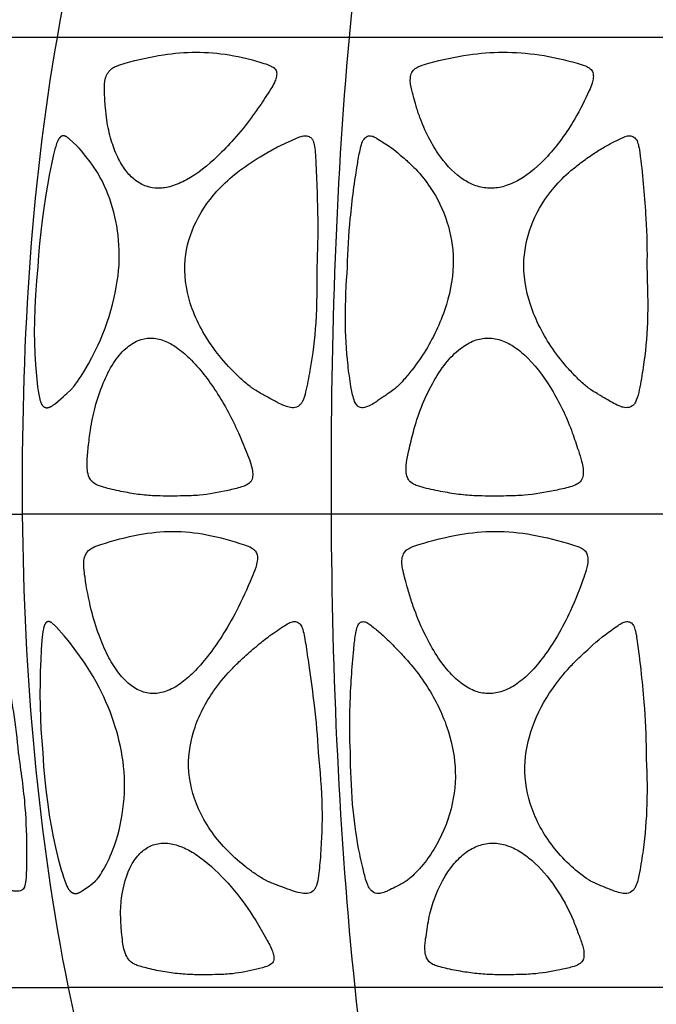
# Model space of a CAD drawing. Header units: millimetres. Extents: x 1250 to 1725, y 0 to 1655.
# Tile 59 of 256: x 1444 to 1487, y 444 to 510. Entities that reach past the tile are written whole.
import ezdxf

# ---------------------------------------------------------------- set-up
doc = ezdxf.new("R2010")
doc.units = ezdxf.units.MM
doc.header["$MEASUREMENT"] = 0
doc.layers.add('Crea2D$visibili$tangenti', color=7, linetype='Continuous', true_color=0x000000)

msp = doc.modelspace()

# ---------------------------------------------------------------- linework, layer by layer
at = {"layer": 'Crea2D$visibili$tangenti'}
for p, q in [((1446.686, 508.928), (1429.74, 508.928)), ((1466.421, 508.928), (1446.686, 508.928)), ((1487.599, 508.928), (1466.421, 508.928)), ((1426.42, 476.709), (1444.339, 476.709)), ((1465.206, 476.709), (1444.339, 476.709)), ((1487.599, 476.709), (1465.206, 476.709)), ((1430.802, 444.744), (1447.437, 444.744)), ((1466.81, 444.744), (1447.437, 444.744)), ((1487.599, 444.744), (1466.81, 444.744))]:
    msp.add_line(p, q, dxfattribs=at)
for points in [[(1445.355, 493.42), (1445.274, 492.476), (1445.208, 491.53), (1445.161, 490.649), (1445.131, 489.766), (1445.124, 489.028), (1445.133, 488.29), (1445.159, 487.552), (1445.203, 486.815), (1445.267, 486.065), (1445.352, 485.318), (1445.389, 485.056), (1445.432, 484.794), (1445.45, 484.695), (1445.471, 484.597), (1445.494, 484.499), (1445.507, 484.451), (1445.521, 484.403), (1445.539, 484.343), (1445.549, 484.314), (1445.56, 484.285), (1445.571, 484.255), (1445.583, 484.227), (1445.596, 484.198), (1445.61, 484.17), (1445.622, 484.148), (1445.634, 484.127), (1445.64, 484.116), (1445.647, 484.106), (1445.654, 484.096), (1445.661, 484.086), (1445.668, 484.076), (1445.676, 484.066), (1445.683, 484.056), (1445.691, 484.047), (1445.699, 484.038), (1445.708, 484.029), (1445.716, 484.02), (1445.725, 484.011), (1445.733, 484.004), (1445.741, 483.997), (1445.749, 483.991), (1445.758, 483.984), (1445.767, 483.978), (1445.775, 483.972), (1445.784, 483.966), (1445.793, 483.961), (1445.803, 483.955), (1445.812, 483.95), (1445.822, 483.946), (1445.831, 483.941), (1445.841, 483.937), (1445.851, 483.933), (1445.861, 483.929), (1445.871, 483.926), (1445.881, 483.923), (1445.891, 483.92), (1445.902, 483.918), (1445.912, 483.916), (1445.922, 483.914), (1445.933, 483.913), (1445.943, 483.911), (1445.954, 483.911), (1445.965, 483.91), (1445.975, 483.91), (1445.986, 483.911), (1445.997, 483.911), (1446.007, 483.912), (1446.013, 483.913), (1446.018, 483.914), (1446.023, 483.914), (1446.029, 483.915), (1446.034, 483.916), (1446.039, 483.918), (1446.055, 483.92), (1446.07, 483.923), (1446.085, 483.927), (1446.1, 483.931), (1446.114, 483.935), (1446.129, 483.94), (1446.143, 483.945), (1446.158, 483.95), (1446.172, 483.956), (1446.186, 483.962), (1446.2, 483.968), (1446.214, 483.975), (1446.242, 483.988), (1446.269, 484.003), (1446.307, 484.024), (1446.343, 484.047), (1446.379, 484.07), (1446.415, 484.095), (1446.45, 484.12), (1446.484, 484.146), (1446.551, 484.2), (1447.095, 484.671), (1447.21, 484.77), (1447.323, 484.873), (1447.591, 485.129), (1447.678, 485.216), (1447.706, 485.246), (1447.748, 485.293), (1447.789, 485.342), (1447.856, 485.425), (1447.921, 485.509), (1448.047, 485.681), (1448.168, 485.858), (1448.286, 486.036), (1448.545, 486.453), (1448.792, 486.876), (1449.026, 487.307), (1449.247, 487.744), (1449.426, 488.124), (1449.596, 488.507), (1449.756, 488.895), (1449.907, 489.287), (1450.048, 489.682), (1450.179, 490.08), (1450.3, 490.482), (1450.411, 490.887), (1450.507, 491.275), (1450.593, 491.664), (1450.669, 492.056), (1450.735, 492.45), (1450.786, 492.816), (1450.826, 493.183), (1450.854, 493.552), (1450.864, 493.736), (1450.869, 493.921), (1450.871, 494.246), (1450.864, 494.572), (1450.849, 494.897), (1450.825, 495.222), (1450.792, 495.545), (1450.75, 495.868), (1450.699, 496.19), (1450.639, 496.51), (1450.573, 496.814), (1450.499, 497.117), (1450.417, 497.417), (1450.325, 497.715), (1450.226, 498.01), (1450.117, 498.301), (1450.001, 498.59), (1449.875, 498.875), (1449.802, 499.032), (1449.725, 499.187), (1449.646, 499.341), (1449.564, 499.493), (1449.479, 499.644), (1449.391, 499.793), (1449.3, 499.94), (1449.206, 500.086), (1449.057, 500.303), (1448.901, 500.516), (1448.609, 500.889), (1448.309, 501.255), (1448.159, 501.433), (1448.121, 501.476), (1448.081, 501.519), (1448.041, 501.561), (1447.999, 501.601), (1447.484, 502.071), (1447.423, 502.125), (1447.401, 502.143), (1447.379, 502.16), (1447.356, 502.177), (1447.344, 502.185), (1447.332, 502.193), (1447.32, 502.201), (1447.308, 502.209), (1447.296, 502.216), (1447.283, 502.223), (1447.27, 502.229), (1447.258, 502.236), (1447.245, 502.242), (1447.231, 502.247), (1447.222, 502.251), (1447.212, 502.255), (1447.202, 502.258), (1447.193, 502.261), (1447.183, 502.264), (1447.173, 502.267), (1447.163, 502.269), (1447.153, 502.271), (1447.143, 502.273), (1447.133, 502.275), (1447.123, 502.276), (1447.113, 502.277), (1447.108, 502.277), (1447.103, 502.278), (1447.098, 502.278), (1447.093, 502.278), (1447.088, 502.278), (1447.083, 502.278), (1447.078, 502.277), (1447.073, 502.277), (1447.069, 502.277), (1447.065, 502.276), (1447.061, 502.276), (1447.056, 502.275), (1447.052, 502.274), (1447.048, 502.273), (1447.039, 502.272), (1447.031, 502.27), (1447.023, 502.267), (1447.014, 502.265), (1447.006, 502.262), (1446.998, 502.259), (1446.99, 502.255), (1446.982, 502.251), (1446.974, 502.248), (1446.967, 502.244), (1446.959, 502.239), (1446.951, 502.235), (1446.944, 502.23), (1446.936, 502.225), (1446.929, 502.22), (1446.922, 502.215), (1446.914, 502.209), (1446.907, 502.204), (1446.9, 502.198), (1446.893, 502.192), (1446.886, 502.186), (1446.873, 502.174), (1446.86, 502.161), (1446.847, 502.148), (1446.835, 502.134), (1446.826, 502.123), (1446.817, 502.113), (1446.809, 502.102), (1446.801, 502.091), (1446.793, 502.08), (1446.785, 502.069), (1446.77, 502.046), (1446.755, 502.023), (1446.742, 501.999), (1446.729, 501.975), (1446.717, 501.951), (1446.705, 501.926), (1446.694, 501.901), (1446.673, 501.851), (1446.654, 501.799), (1446.636, 501.748), (1446.605, 501.656), (1446.576, 501.564), (1446.522, 501.378), (1446.428, 501.004), (1446.287, 500.37), (1446.159, 499.733), (1446.014, 498.95), (1445.881, 498.166), (1445.761, 497.379), (1445.653, 496.59), (1445.558, 495.8), (1445.476, 495.008), (1445.408, 494.215)], [(1445.693, 460.622), (1445.76, 459.685), (1445.844, 458.75), (1445.932, 457.939), (1446.034, 457.129), (1446.143, 456.394), (1446.268, 455.661), (1446.408, 454.931), (1446.566, 454.204), (1446.749, 453.448), (1446.951, 452.697), (1447.023, 452.449), (1447.099, 452.201), (1447.14, 452.079), (1447.183, 451.957), (1447.229, 451.836), (1447.278, 451.715), (1447.304, 451.654), (1447.331, 451.594), (1447.361, 451.534), (1447.376, 451.505), (1447.392, 451.476), (1447.409, 451.448), (1447.426, 451.42), (1447.444, 451.393), (1447.463, 451.366), (1447.483, 451.34), (1447.493, 451.327), (1447.504, 451.314), (1447.515, 451.302), (1447.526, 451.289), (1447.537, 451.277), (1447.549, 451.265), (1447.565, 451.249), (1447.582, 451.233), (1447.6, 451.218), (1447.618, 451.203), (1447.627, 451.196), (1447.636, 451.189), (1447.646, 451.182), (1447.655, 451.176), (1447.665, 451.169), (1447.675, 451.163), (1447.685, 451.157), (1447.695, 451.152), (1447.705, 451.146), (1447.715, 451.141), (1447.726, 451.136), (1447.736, 451.131), (1447.747, 451.127), (1447.757, 451.123), (1447.768, 451.119), (1447.779, 451.115), (1447.79, 451.112), (1447.801, 451.109), (1447.812, 451.107), (1447.823, 451.104), (1447.835, 451.102), (1447.846, 451.101), (1447.858, 451.099), (1447.869, 451.099), (1447.883, 451.097), (1447.896, 451.097), (1447.91, 451.096), (1447.923, 451.097), (1447.937, 451.097), (1447.95, 451.098), (1447.963, 451.099), (1447.977, 451.101), (1447.99, 451.103), (1448.003, 451.105), (1448.016, 451.108), (1448.029, 451.111), (1448.042, 451.114), (1448.055, 451.118), (1448.068, 451.121), (1448.081, 451.125), (1448.097, 451.131), (1448.113, 451.136), (1448.128, 451.142), (1448.143, 451.148), (1448.158, 451.155), (1448.174, 451.162), (1448.203, 451.176), (1448.233, 451.191), (1448.262, 451.207), (1448.29, 451.224), (1448.319, 451.241), (1448.367, 451.273), (1448.847, 451.606), (1448.895, 451.642), (1448.942, 451.678), (1449.092, 451.796), (1449.228, 451.912), (1449.254, 451.935), (1449.267, 451.947), (1449.279, 451.959), (1449.294, 451.975), (1449.309, 451.991), (1449.337, 452.023), (1449.387, 452.083), (1449.435, 452.144), (1449.481, 452.206), (1449.526, 452.269), (1449.613, 452.398), (1449.696, 452.53), (1449.802, 452.707), (1449.903, 452.886), (1450, 453.068), (1450.093, 453.251), (1450.181, 453.437), (1450.265, 453.625), (1450.346, 453.814), (1450.422, 454.005), (1450.547, 454.342), (1450.66, 454.682), (1450.762, 455.026), (1450.854, 455.373), (1450.935, 455.723), (1451.005, 456.075), (1451.066, 456.43), (1451.117, 456.785), (1451.158, 457.149), (1451.19, 457.514), (1451.212, 457.88), (1451.223, 458.246), (1451.224, 458.602), (1451.216, 458.958), (1451.196, 459.313), (1451.164, 459.668), (1451.122, 460.01), (1451.072, 460.351), (1451.013, 460.69), (1450.946, 461.028), (1450.87, 461.365), (1450.787, 461.699), (1450.696, 462.032), (1450.598, 462.362), (1450.487, 462.704), (1450.369, 463.044), (1450.243, 463.38), (1450.11, 463.714), (1449.969, 464.045), (1449.822, 464.373), (1449.668, 464.697), (1449.507, 465.019), (1449.311, 465.389), (1449.105, 465.754), (1448.891, 466.113), (1448.665, 466.466), (1448.491, 466.725), (1447.944, 467.488), (1447.526, 468.045), (1447.281, 468.35), (1447.154, 468.499), (1446.622, 469.08), (1446.555, 469.153), (1446.486, 469.223), (1446.461, 469.249), (1446.434, 469.273), (1446.408, 469.297), (1446.38, 469.321), (1446.352, 469.343), (1446.338, 469.354), (1446.324, 469.365), (1446.309, 469.375), (1446.294, 469.385), (1446.279, 469.395), (1446.264, 469.404), (1446.252, 469.411), (1446.241, 469.418), (1446.229, 469.424), (1446.218, 469.43), (1446.206, 469.436), (1446.194, 469.441), (1446.181, 469.446), (1446.175, 469.448), (1446.169, 469.45), (1446.16, 469.453), (1446.15, 469.456), (1446.14, 469.458), (1446.136, 469.459), (1446.131, 469.46), (1446.126, 469.461), (1446.121, 469.462), (1446.116, 469.463), (1446.111, 469.464), (1446.106, 469.464), (1446.101, 469.465), (1446.096, 469.465), (1446.091, 469.465), (1446.085, 469.465), (1446.078, 469.465), (1446.071, 469.465), (1446.064, 469.464), (1446.058, 469.464), (1446.051, 469.463), (1446.044, 469.462), (1446.038, 469.461), (1446.031, 469.459), (1446.025, 469.457), (1446.018, 469.456), (1446.012, 469.454), (1446.005, 469.451), (1445.999, 469.449), (1445.993, 469.446), (1445.987, 469.443), (1445.983, 469.441), (1445.979, 469.439), (1445.975, 469.437), (1445.971, 469.434), (1445.967, 469.432), (1445.963, 469.429), (1445.959, 469.427), (1445.956, 469.424), (1445.952, 469.421), (1445.948, 469.418), (1445.945, 469.415), (1445.941, 469.412), (1445.934, 469.406), (1445.927, 469.4), (1445.921, 469.393), (1445.914, 469.386), (1445.908, 469.379), (1445.902, 469.372), (1445.896, 469.364), (1445.89, 469.357), (1445.885, 469.349), (1445.879, 469.342), (1445.872, 469.331), (1445.865, 469.321), (1445.859, 469.31), (1445.852, 469.3), (1445.846, 469.289), (1445.84, 469.278), (1445.835, 469.267), (1445.829, 469.256), (1445.819, 469.234), (1445.809, 469.211), (1445.801, 469.188), (1445.792, 469.164), (1445.785, 469.141), (1445.778, 469.117), (1445.771, 469.093), (1445.765, 469.069), (1445.754, 469.02), (1445.743, 468.971), (1445.725, 468.877), (1445.71, 468.783), (1445.683, 468.593), (1445.662, 468.403), (1445.645, 468.213), (1445.596, 467.548), (1445.562, 466.882), (1445.533, 466.099), (1445.516, 465.316), (1445.511, 464.533), (1445.52, 463.75), (1445.542, 462.967), (1445.578, 462.184), (1445.628, 461.402)]]:
    msp.add_lwpolyline(points, close=True, dxfattribs=at)
for points in [[(1446.686, 508.928), (1448.451, 519.262), (1451.208, 528.912), (1454.762, 537.2)], [(1466.421, 508.928), (1467.335, 519.262), (1468.762, 528.912), (1470.601, 537.2)], [(1444.339, 476.709), (1444.25, 487.601), (1444.869, 498.611), (1446.686, 508.928)], [(1465.206, 476.709), (1465.16, 487.601), (1465.481, 498.611), (1466.421, 508.928)], [(1447.437, 444.744), (1445.385, 454.873), (1444.445, 465.81), (1444.339, 476.709)], [(1466.81, 444.744), (1465.748, 454.873), (1465.261, 465.81), (1465.206, 476.709)], [(1444.762, 418.847), (1438.252, 425.064), (1433.725, 434.596), (1430.802, 444.744)], [(1457.309, 418.847), (1452.705, 425.064), (1449.504, 434.596), (1447.437, 444.744)], [(1471.92, 418.847), (1469.537, 425.064), (1467.88, 434.596), (1466.81, 444.744)]]:
    msp.add_open_spline(points, degree=3, dxfattribs=at)
for points, knots in [([(1456.05, 507.926), (1455.314, 507.926), (1453.702, 507.777), (1451.92, 507.381), (1450.763, 507.034), (1450.227, 506.779), (1449.861, 506.17), (1449.869, 505.217), (1449.915, 504.271), (1450.035, 503.145), (1450.289, 502.025), (1450.706, 500.87), (1451.25, 499.953), (1451.901, 499.259), (1452.669, 498.827), (1453.237, 498.734), (1453.51, 498.733), (1453.811, 498.734), (1454.473, 498.852), (1455.889, 499.487), (1457.276, 500.635), (1458.698, 502.099), (1459.631, 503.261), (1460.443, 504.4), (1460.955, 505.194), (1461.343, 505.83), (1461.484, 506.208), (1461.537, 506.534), (1461.408, 506.836), (1461.077, 507.029), (1460.052, 507.369), (1458.364, 507.797), (1456.804, 507.929), (1456.05, 507.926)], [0, 0, 0, 0, 2.206888, 4.846194, 5.465668, 5.8295, 6.597988, 7.485718, 8.64037, 9.466998, 10.865125, 12.086632, 13.137798, 14.043817, 14.923905, 15.742547, 15.742547, 15.742547, 16.64323, 17.744136, 20.366776, 21.993078, 23.883304, 24.817047, 26.200918, 26.70916, 27.055593, 27.401264, 27.687296, 27.988615, 28.519935, 30.933457, 33.197266, 33.197266, 33.197266, 33.197266]), ([(1476.79, 507.926), (1476.014, 507.926), (1474.329, 507.781), (1472.468, 507.381), (1471.271, 507.036), (1470.858, 506.84), (1470.611, 506.558), (1470.487, 506.039), (1470.582, 505.57), (1470.722, 505.024), (1470.833, 504.636), (1470.995, 504.048), (1471.297, 503.178), (1471.812, 502.031), (1472.719, 500.569), (1473.78, 499.436), (1475.038, 498.834), (1475.67, 498.733), (1475.972, 498.733), (1476.286, 498.733), (1476.958, 498.844), (1478.343, 499.466), (1479.617, 500.62), (1480.806, 502.07), (1481.773, 503.555), (1482.412, 504.843), (1482.826, 505.778), (1482.92, 506.194), (1482.903, 506.548), (1482.701, 506.85), (1482.308, 507.038), (1481.161, 507.377), (1479.309, 507.795), (1477.613, 507.929), (1476.79, 507.926)], [0, 0, 0, 0, 2.326996, 5.061805, 5.699428, 6.063113, 6.42059, 6.793011, 7.629646, 7.824527, 8.494289, 8.835697, 9.657082, 11.252352, 12.598769, 14.822512, 15.826777, 16.728757, 16.728757, 16.728757, 17.667126, 18.757312, 21.243275, 22.7555, 24.397992, 26.537383, 27.07414, 27.460696, 27.80728, 28.118839, 28.50336, 29.091845, 31.713335, 34.18258, 34.18258, 34.18258, 34.18258]), ([(1464.21, 493.42), (1464.282, 494.509), (1464.302, 496.408), (1464.228, 498.747), (1464.168, 500.231), (1464.12, 501.09), (1464.069, 501.625), (1463.964, 501.995), (1463.758, 502.228), (1463.468, 502.298), (1463.12, 502.237), (1462.488, 501.963), (1461.619, 501.578), (1460.365, 500.853), (1459.029, 500.004), (1457.394, 498.571), (1455.943, 496.602), (1455.409, 494.805), (1455.322, 493.921), (1455.227, 492.93), (1455.538, 490.79), (1456.847, 488.327), (1458.151, 486.774), (1459.003, 485.937), (1459.481, 485.509), (1459.842, 485.238), (1460.091, 485.084), (1460.333, 484.937), (1460.581, 484.795), (1460.945, 484.595), (1461.309, 484.395), (1461.772, 484.146), (1462.119, 483.992), (1462.557, 483.886), (1462.918, 483.941), (1463.147, 484.147), (1463.337, 484.48), (1463.534, 485.242), (1463.877, 487.008), (1464.236, 489.819), (1464.218, 492.164), (1464.21, 493.42)], [0, 0, 0, 0, 3.271991, 5.693672, 7.019654, 7.729515, 8.273664, 8.629148, 8.874103, 9.171217, 9.489196, 9.921223, 11.239089, 12.335738, 14.264955, 15.978493, 18.845047, 21.510456, 21.510456, 21.510456, 24.489966, 27.879145, 29.780905, 30.563613, 31.460461, 31.702393, 31.918407, 32.336253, 32.554924, 32.773548, 33.584135, 33.799951, 34.350481, 34.720319, 35.142093, 35.407503, 35.607269, 36.290964, 37.759886, 41.004321, 44.778267, 44.778267, 44.778267, 44.778267]), ([(1466.289, 493.42), (1466.211, 492.246), (1466.091, 490.027), (1466.238, 487.33), (1466.492, 485.515), (1466.661, 484.578), (1466.88, 484.071), (1467.158, 483.916), (1467.394, 483.903), (1467.704, 483.989), (1467.976, 484.144), (1468.248, 484.319), (1468.481, 484.48), (1468.766, 484.668), (1469.081, 484.886), (1469.379, 485.104), (1469.74, 485.397), (1470.139, 485.843), (1470.817, 486.646), (1471.937, 488.265), (1473.08, 490.739), (1473.459, 492.888), (1473.441, 493.921), (1473.421, 494.784), (1473.136, 496.507), (1472.139, 498.551), (1471.114, 499.829), (1470.339, 500.575), (1469.742, 501.083), (1469.197, 501.534), (1468.708, 501.832), (1468.358, 502.059), (1468.057, 502.236), (1467.779, 502.307), (1467.536, 502.217), (1467.399, 502.048), (1467.265, 501.811), (1467.123, 501.266), (1466.815, 499.534), (1466.465, 496.865), (1466.305, 494.512), (1466.289, 493.42)], [0, 0, 0, 0, 3.533638, 6.656499, 8.091491, 9.028781, 9.511743, 9.721164, 9.919502, 10.224888, 10.669363, 10.857557, 11.197506, 11.517153, 11.881345, 12.347768, 12.624986, 13.273467, 14.136777, 15.782173, 19.164351, 22.258397, 22.258397, 22.258397, 24.849613, 27.441584, 29.012215, 29.749613, 30.665951, 31.363267, 31.869193, 32.379039, 32.618309, 32.914447, 33.215738, 33.355246, 33.551187, 34.035174, 35.033508, 38.831859, 42.105538, 42.105538, 42.105538, 42.105538]), ([(1486.523, 493.42), (1486.554, 494.511), (1486.474, 497.003), (1486.24, 499.621), (1486.037, 501.249), (1485.971, 501.602), (1485.88, 501.931), (1485.679, 502.212), (1485.247, 502.327), (1484.573, 502.015), (1483.764, 501.602), (1482.857, 501.03), (1482.107, 500.495), (1481.182, 499.776), (1479.96, 498.55), (1478.699, 496.563), (1478.275, 494.795), (1478.22, 493.921), (1478.16, 492.888), (1478.529, 490.736), (1479.799, 488.287), (1481.05, 486.708), (1481.844, 485.884), (1482.339, 485.417), (1482.773, 485.098), (1483.093, 484.904), (1483.473, 484.671), (1483.853, 484.453), (1484.305, 484.188), (1484.707, 483.99), (1485.14, 483.881), (1485.485, 483.95), (1485.706, 484.187), (1485.886, 484.549), (1486.072, 485.379), (1486.376, 487.128), (1486.644, 489.899), (1486.57, 492.172), (1486.523, 493.42)], [0, 0, 0, 0, 3.27199, 7.477644, 7.879441, 8.193441, 8.554721, 8.902863, 9.186841, 9.821596, 11.07225, 11.947788, 13.013321, 13.85063, 15.451573, 18.196703, 20.826244, 20.826244, 20.826244, 23.921855, 27.275449, 29.027475, 29.953836, 30.706865, 31.067501, 31.565371, 31.828505, 32.406639, 32.88048, 33.399693, 33.748297, 34.207757, 34.406135, 34.681797, 35.420028, 36.94978, 40.007583, 43.758215, 43.758215, 43.758215, 43.758215]), ([(1453.636, 477.95), (1454.149, 477.94), (1455.034, 477.941), (1456.57, 477.992), (1457.891, 478.237), (1458.975, 478.503), (1459.535, 478.698), (1459.845, 478.97), (1459.908, 479.37), (1459.854, 479.79), (1459.712, 480.314), (1459.375, 481.124), (1458.722, 482.756), (1457.537, 484.954), (1456.071, 486.884), (1454.806, 487.983), (1454.194, 488.323), (1453.91, 488.431), (1453.612, 488.547), (1453.007, 488.682), (1452.069, 488.486), (1451.197, 487.88), (1450.397, 486.883), (1449.73, 485.521), (1449.216, 483.998), (1448.918, 482.54), (1448.781, 481.299), (1448.68, 480.392), (1448.693, 479.703), (1448.796, 479.241), (1449.019, 478.883), (1449.338, 478.69), (1449.752, 478.551), (1450.443, 478.363), (1451.41, 478.168), (1452.544, 477.993), (1453.283, 477.955), (1453.636, 477.95)], [0, 0, 0, 0, 1.539375, 2.65475, 4.605419, 5.555014, 6.010012, 6.375661, 6.750424, 7.156488, 7.666674, 8.361479, 9.795455, 12.9307, 15.843771, 17.023898, 17.934546, 17.934546, 17.934546, 18.898509, 19.750242, 20.750025, 22.032346, 23.560548, 25.277534, 26.850521, 28.013147, 29.025509, 29.584632, 30.07896, 30.428852, 30.829536, 31.164782, 31.74747, 32.971262, 34.126296, 35.186746, 35.186746, 35.186746, 35.186746]), ([(1475.395, 477.95), (1475.946, 477.94), (1476.896, 477.94), (1478.553, 477.993), (1479.984, 478.237), (1481.164, 478.503), (1481.774, 478.698), (1482.121, 478.963), (1482.24, 479.378), (1482.218, 479.82), (1482.109, 480.38), (1481.837, 481.176), (1481.322, 482.791), (1480.301, 484.96), (1478.927, 486.897), (1477.678, 487.99), (1477.059, 488.325), (1476.768, 488.431), (1476.453, 488.55), (1475.806, 488.681), (1474.795, 488.483), (1473.812, 487.885), (1472.855, 486.894), (1471.994, 485.532), (1471.257, 483.975), (1470.757, 482.434), (1470.477, 481.164), (1470.275, 480.279), (1470.239, 479.664), (1470.304, 479.222), (1470.508, 478.878), (1470.836, 478.688), (1471.27, 478.551), (1472.001, 478.363), (1473.026, 478.168), (1474.232, 477.992), (1475.018, 477.956), (1475.395, 477.95)], [0, 0, 0, 0, 1.65192, 2.852573, 4.96605, 5.993924, 6.486153, 6.880077, 7.266217, 7.719699, 8.216357, 8.968369, 10.24485, 13.294151, 16.143339, 17.317093, 18.243954, 18.243954, 18.243954, 19.258096, 20.184245, 21.280093, 22.668888, 24.294766, 26.093231, 27.834793, 29.140698, 29.994104, 30.557629, 30.978964, 31.322556, 31.729849, 32.080778, 32.695533, 33.989695, 35.213214, 36.346685, 36.346685, 36.346685, 36.346685]), ([(1454.456, 475.555), (1453.71, 475.555), (1452.068, 475.368), (1450.295, 474.898), (1449.153, 474.516), (1448.663, 474.224), (1448.457, 473.682), (1448.471, 473.054), (1448.624, 471.936), (1448.904, 470.398), (1449.442, 468.626), (1450.038, 467.214), (1450.7, 466.115), (1451.434, 465.285), (1452.254, 464.731), (1452.879, 464.596), (1453.18, 464.599), (1453.472, 464.6), (1454.114, 464.733), (1455.032, 465.25), (1455.967, 466.061), (1456.909, 467.164), (1457.881, 468.556), (1458.901, 470.335), (1459.61, 471.897), (1460.076, 473.025), (1460.205, 473.537), (1460.216, 473.931), (1460.084, 474.264), (1459.763, 474.494), (1458.667, 474.876), (1456.897, 475.38), (1455.239, 475.56), (1454.456, 475.555)], [0, 0, 0, 0, 2.237102, 4.942093, 5.489397, 5.850926, 6.617304, 7.109982, 7.752975, 9.991117, 11.802685, 13.292278, 14.587818, 15.629793, 16.610281, 17.511347, 17.511347, 17.511347, 18.38479, 19.450863, 20.644671, 22.088477, 23.791189, 25.738479, 28.2289, 28.936669, 29.397387, 29.806668, 30.107105, 30.436794, 30.95439, 33.5947, 35.939528, 35.939528, 35.939528, 35.939528]), ([(1476.245, 475.555), (1475.453, 475.555), (1473.715, 475.37), (1471.837, 474.897), (1470.629, 474.519), (1470.236, 474.297), (1470.02, 473.973), (1469.958, 473.579), (1469.99, 473.118), (1470.079, 472.709), (1470.221, 472.192), (1470.359, 471.714), (1470.559, 471.009), (1470.913, 469.967), (1471.484, 468.617), (1472.28, 467.176), (1473.115, 466.054), (1474.011, 465.223), (1474.913, 464.713), (1475.56, 464.598), (1475.86, 464.599), (1476.167, 464.6), (1476.836, 464.726), (1477.783, 465.242), (1478.719, 466.055), (1479.632, 467.16), (1480.543, 468.554), (1481.463, 470.335), (1482.072, 471.898), (1482.461, 473.026), (1482.553, 473.541), (1482.529, 473.938), (1482.361, 474.268), (1481.995, 474.501), (1480.799, 474.882), (1478.872, 475.381), (1477.092, 475.559), (1476.245, 475.555)], [0, 0, 0, 0, 2.375579, 5.225376, 5.800489, 6.172289, 6.559867, 6.933081, 7.350892, 7.946664, 8.183173, 8.961748, 9.438508, 10.380277, 12.262347, 13.829645, 15.31258, 16.440466, 17.484222, 18.382916, 18.382916, 18.382916, 19.305305, 20.395514, 21.588851, 23.013173, 24.681284, 26.583444, 29.015547, 29.708615, 30.163395, 30.575066, 30.887858, 31.240565, 31.846871, 34.657543, 37.195795, 37.195795, 37.195795, 37.195795]), ([(1444.039, 460.604), (1443.962, 461.522), (1443.736, 463.289), (1443.355, 465.629), (1443.113, 467.14), (1442.974, 467.992), (1442.902, 468.412), (1442.808, 468.844), (1442.698, 469.142), (1442.535, 469.306), (1442.249, 469.326), (1441.989, 469.189), (1441.58, 468.924), (1441.08, 468.576), (1440.421, 468.121), (1439.835, 467.604), (1439.329, 467.166), (1438.813, 466.7), (1438.084, 465.973), (1436.927, 464.555), (1435.813, 462.396), (1435.57, 460.552), (1435.626, 459.677), (1435.688, 458.712), (1436.17, 457.143), (1437.265, 455.438), (1438.34, 454.233), (1439.551, 453.164), (1440.666, 452.424), (1441.471, 452.007), (1442.01, 451.806), (1442.604, 451.593), (1443.122, 451.421), (1443.432, 451.319), (1443.685, 451.261), (1443.957, 451.231), (1444.203, 451.279), (1444.364, 451.375), (1444.468, 451.544), (1444.551, 451.852), (1444.594, 452.628), (1444.622, 454.355), (1444.539, 457.132), (1444.22, 459.374), (1444.039, 460.604)], [0, 0, 0, 0, 2.764626, 5.341452, 7.11249, 7.353639, 7.932641, 8.390842, 8.680348, 8.876144, 9.062549, 9.487284, 9.745899, 10.527118, 11.311544, 12.151642, 12.86491, 13.323663, 14.234641, 15.950908, 18.805172, 21.436212, 21.436212, 21.436212, 24.327813, 26.277602, 27.491564, 29.160152, 31.113515, 31.493565, 31.882213, 32.834456, 33.389365, 33.518257, 33.811891, 34.166374, 34.33537, 34.554688, 34.715474, 34.917131, 35.505207, 37.046832, 40.099266, 43.8303, 43.8303, 43.8303, 43.8303]), ([(1464.306, 460.622), (1464.263, 461.689), (1464.081, 463.599), (1463.756, 465.977), (1463.535, 467.516), (1463.396, 468.379), (1463.299, 468.873), (1463.162, 469.23), (1462.94, 469.452), (1462.624, 469.48), (1462.287, 469.353), (1461.72, 468.982), (1460.973, 468.479), (1460.076, 467.752), (1459.279, 467.051), (1458.321, 466.139), (1457.089, 464.68), (1455.872, 462.47), (1455.539, 460.573), (1455.558, 459.668), (1455.578, 458.687), (1456.101, 456.646), (1457.645, 454.428), (1459.08, 453.132), (1459.987, 452.468), (1460.477, 452.145), (1460.833, 451.95), (1461.062, 451.849), (1461.333, 451.733), (1461.641, 451.62), (1462.051, 451.471), (1462.408, 451.343), (1462.837, 451.193), (1463.166, 451.109), (1463.594, 451.079), (1463.927, 451.198), (1464.112, 451.428), (1464.256, 451.777), (1464.371, 452.532), (1464.536, 454.286), (1464.636, 457.072), (1464.431, 459.381), (1464.306, 460.622)], [0, 0, 0, 0, 3.205447, 5.751175, 7.199144, 7.870073, 8.374461, 8.709591, 9.007018, 9.27565, 9.616345, 10.075721, 11.306974, 12.317514, 13.538148, 14.489166, 16.284147, 19.258276, 21.973871, 21.973871, 21.973871, 24.912818, 28.177509, 29.970875, 30.701383, 31.547546, 31.729576, 31.918944, 32.297653, 32.613745, 32.903988, 33.606267, 33.750447, 34.26771, 34.623223, 35.027956, 35.288162, 35.481296, 36.160206, 37.570617, 40.768444, 44.511283, 44.511283, 44.511283, 44.511283]), ([(1466.493, 460.622), (1466.503, 459.455), (1466.572, 457.285), (1466.93, 454.629), (1467.313, 452.836), (1467.544, 451.947), (1467.74, 451.492), (1467.925, 451.238), (1468.213, 451.076), (1468.598, 451.108), (1468.888, 451.212), (1469.249, 451.386), (1469.536, 451.535), (1469.874, 451.7), (1470.12, 451.843), (1470.467, 452.064), (1470.841, 452.432), (1471.457, 453.086), (1472.464, 454.479), (1473.419, 456.741), (1473.629, 458.713), (1473.563, 459.668), (1473.5, 460.576), (1473.093, 462.462), (1471.976, 464.708), (1470.848, 466.272), (1469.997, 467.223), (1469.274, 467.985), (1468.566, 468.661), (1467.991, 469.116), (1467.636, 469.4), (1467.363, 469.488), (1467.083, 469.406), (1466.955, 469.13), (1466.882, 468.862), (1466.794, 468.354), (1466.612, 466.664), (1466.438, 464.011), (1466.438, 461.683), (1466.493, 460.622)], [0, 0, 0, 0, 3.500316, 6.507081, 8.030198, 8.996094, 9.263269, 9.509867, 9.929295, 10.211182, 10.631289, 10.863465, 11.405621, 11.606352, 11.988241, 12.259836, 12.837602, 13.555309, 14.958093, 17.973524, 20.841176, 20.841176, 20.841176, 23.571803, 26.58127, 28.315356, 29.34872, 30.40646, 31.466634, 32.285442, 32.601694, 32.832587, 33.111929, 33.438697, 33.654109, 33.981905, 34.971815, 38.761004, 41.95007, 41.95007, 41.95007, 41.95007]), ([(1486.467, 460.622), (1486.473, 461.758), (1486.377, 463.623), (1486.127, 466.131), (1485.945, 467.657), (1485.809, 468.532), (1485.74, 468.883), (1485.649, 469.176), (1485.441, 469.44), (1485.131, 469.487), (1484.838, 469.374), (1484.073, 468.858), (1483.238, 468.236), (1482.412, 467.45), (1481.983, 467.066), (1481.62, 466.705), (1480.991, 466.05), (1479.89, 464.688), (1478.684, 462.459), (1478.302, 460.577), (1478.279, 459.668), (1478.255, 458.7), (1478.629, 456.699), (1479.922, 454.456), (1481.36, 452.938), (1482.254, 452.23), (1482.803, 451.891), (1483.02, 451.8), (1483.4, 451.623), (1483.865, 451.442), (1484.396, 451.225), (1484.79, 451.107), (1485.215, 451.078), (1485.532, 451.215), (1485.72, 451.462), (1485.9, 451.868), (1486.074, 452.738), (1486.364, 454.549), (1486.589, 457.252), (1486.523, 459.457), (1486.467, 460.622)], [0, 0, 0, 0, 3.408826, 5.598079, 7.560093, 8.020652, 8.252527, 8.633314, 8.937348, 9.219669, 9.512744, 9.863875, 11.993232, 12.626258, 13.281384, 13.721069, 14.162887, 16.004131, 18.968888, 21.695391, 21.695391, 21.695391, 24.595815, 27.704125, 29.362714, 30.851787, 31.113779, 31.298307, 31.553969, 32.373938, 32.793519, 33.27489, 33.60448, 34.058905, 34.261667, 34.514959, 35.390573, 36.912828, 40.017917, 43.51816, 43.51816, 43.51816, 43.51816]), ([(1455.958, 445.614), (1456.413, 445.605), (1457.195, 445.608), (1458.541, 445.649), (1459.683, 445.859), (1460.619, 446.093), (1461.097, 446.265), (1461.338, 446.527), (1461.32, 446.876), (1461.224, 447.224), (1461.046, 447.621), (1460.655, 448.301), (1459.883, 449.684), (1458.544, 451.52), (1457.012, 453.066), (1455.746, 453.951), (1455.117, 454.246), (1454.816, 454.341), (1454.528, 454.435), (1453.93, 454.556), (1453.045, 454.397), (1452.283, 453.884), (1451.418, 452.734), (1451.081, 451.356), (1450.956, 450.124), (1450.961, 449.351), (1451.013, 448.601), (1451.085, 447.884), (1451.174, 447.327), (1451.336, 446.876), (1451.589, 446.506), (1451.908, 446.298), (1452.276, 446.17), (1452.904, 446.001), (1453.804, 445.819), (1454.9, 445.66), (1455.617, 445.619), (1455.958, 445.614)], [0, 0, 0, 0, 1.365927, 2.347019, 4.035583, 4.834041, 5.248528, 5.543339, 5.861732, 6.211274, 6.67012, 7.134917, 8.579989, 11.406051, 13.945027, 15.078363, 16.023632, 16.023632, 16.023632, 16.933987, 17.825495, 18.663619, 19.639308, 22.098071, 22.796892, 23.394177, 24.396141, 25.064879, 25.547463, 26.091036, 26.488957, 26.882556, 27.202854, 27.664402, 28.830042, 29.959313, 30.982358, 30.982358, 30.982358, 30.982358]), ([(1476.26, 445.614), (1476.748, 445.605), (1477.591, 445.607), (1479.057, 445.65), (1480.318, 445.861), (1481.367, 446.094), (1481.909, 446.268), (1482.21, 446.516), (1482.318, 447.005), (1482.181, 447.642), (1481.875, 448.431), (1481.375, 449.801), (1480.422, 451.526), (1479.124, 453.08), (1477.956, 453.96), (1477.35, 454.248), (1477.054, 454.341), (1476.756, 454.438), (1476.114, 454.556), (1475.148, 454.388), (1474.243, 453.885), (1473.063, 452.74), (1472.26, 451.141), (1471.809, 449.598), (1471.675, 448.702), (1471.589, 448.149), (1471.527, 447.648), (1471.516, 447.214), (1471.601, 446.779), (1471.818, 446.446), (1472.123, 446.266), (1472.5, 446.15), (1473.143, 445.983), (1474.052, 445.811), (1475.168, 445.657), (1475.898, 445.619), (1476.26, 445.614)], [0, 0, 0, 0, 1.465858, 2.528265, 4.396452, 5.288578, 5.757493, 6.093411, 6.424888, 7.194556, 8.035324, 8.961275, 11.565408, 13.92164, 14.997915, 15.926567, 15.926567, 15.926567, 16.868614, 17.855868, 18.82076, 19.938774, 22.757664, 24.078561, 24.789193, 25.451924, 25.76756, 26.299265, 26.755527, 27.077592, 27.467996, 27.788124, 28.268419, 29.457183, 30.562472, 31.647409, 31.647409, 31.647409, 31.647409])]:
    msp.add_open_spline(points, degree=3, knots=knots, dxfattribs=at)

doc.saveas('drawing.dxf')
